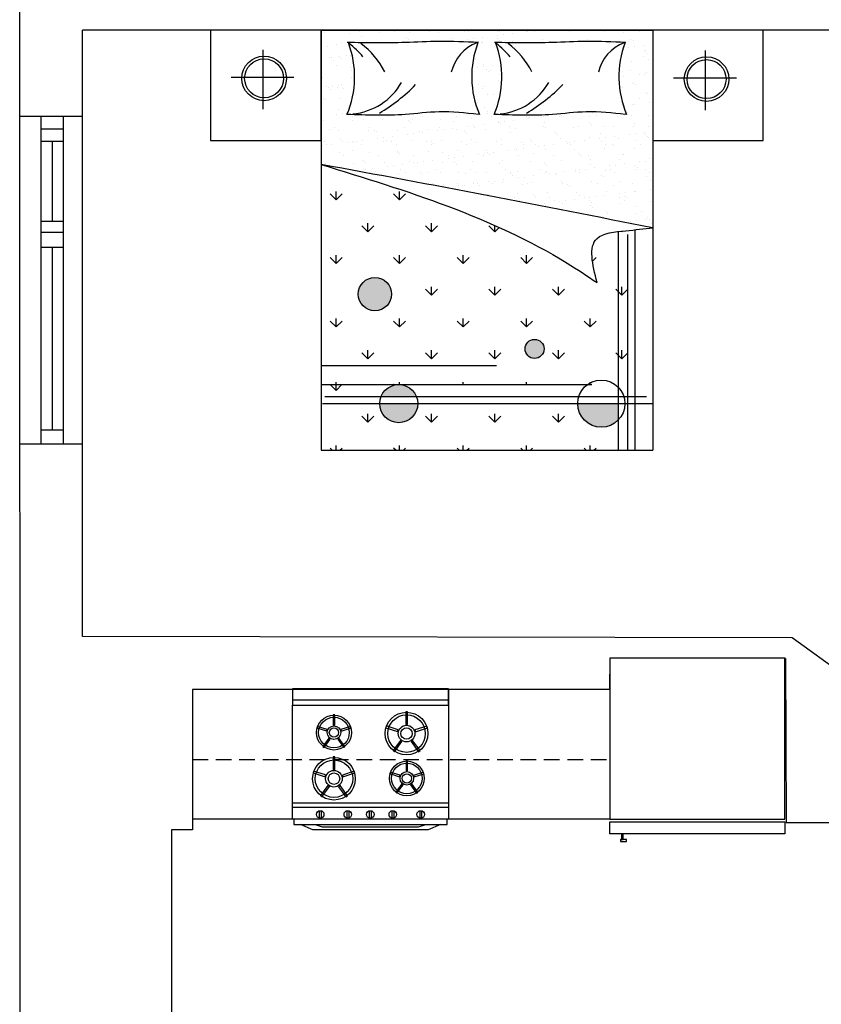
# Model space of a CAD drawing. Header units: inches. Extents: x -3371 to 2763, y -983 to 646.
# Tile 65 of 96: x 689 to 843, y 255 to 444. Entities that reach past the tile are written whole.
import ezdxf

# ---------------------------------------------------------------- set-up
doc = ezdxf.new("R2010")
doc.units = ezdxf.units.IN
doc.header["$LTSCALE"] = 12
doc.header["$MEASUREMENT"] = 0
doc.linetypes.add('DASHED2', pattern=[0.375, 0.25, -0.125])
doc.layers.add('White', color=7, linetype='Continuous')

msp = doc.modelspace()

# ---------------------------------------------------------------- hatches: boundary and pattern name
h = msp.add_hatch(color=7)
h.paths.add_polyline_path([(754.52, 391.51, 1), (760.92, 391.51, 1)])
h.paths.add_polyline_path([(786.54, 381, 1), (790.2, 381, 1)])
h.paths.add_polyline_path([(758.9, 371.86), (765.68, 371.86, 0.6742)])
h.paths.add_polyline_path([(758.64, 370.49, 1), (765.95, 370.49)])
h.paths.add_polyline_path([(796.66, 370.49, 0.668384), (804.39, 367.29), (804.39, 370.49)])

# ---------------------------------------------------------------- linework, layer by layer
at = {"color": 7}
for p, q in [((726.16, 442.2), (726.16, 420.98)), ((747.38, 442.2), (726.16, 442.2)), ((747.38, 442.2), (747.38, 361.56)), ((747.38, 442.2), (811.05, 442.2)), ((747.38, 420.98), (747.38, 442.2)), ((811.05, 442.2), (811.05, 361.56)), ((811.05, 442.2), (811.05, 420.98)), ((832.27, 442.2), (811.05, 442.2)), ((832.27, 420.98), (832.27, 442.2)), ((736.17, 438.4), (736.17, 427)), ((821.12, 438.25), (821.12, 426.85)), ((742.17, 433.09), (730.11, 433.09)), ((827.12, 432.95), (815.06, 432.95)), ((726.16, 420.98), (747.38, 420.98)), ((811.05, 420.98), (832.27, 420.98)), ((804.39, 403.4), (804.39, 361.56)), ((806.22, 402.94), (806.22, 361.56)), ((807.59, 403.85), (807.59, 361.56)), ((747.38, 377.8), (781.05, 377.8)), ((747.38, 374.15), (799.35, 374.15)), ((747.65, 370.49), (811.05, 370.49)), ((748.11, 371.86), (809.88, 371.86)), ((747.38, 361.56), (811.05, 361.56)), ((802.79, 321.6), (802.79, 290.74)), ((836.45, 321.6), (802.79, 321.6)), ((836.45, 290.74), (836.45, 321.6)), ((741.86, 315.72), (741.86, 312.6)), ((771.86, 315.72), (741.86, 315.72)), ((771.86, 312.6), (771.86, 315.72)), ((741.86, 313.64, 0), (771.86, 313.64, 0)), ((741.86, 290.73), (741.86, 312.6)), ((741.86, 312.6), (771.86, 312.6)), ((741.86, 312.6), (771.86, 312.6)), ((771.86, 312.6), (771.86, 290.73)), ((749.71, 310.74, -0.01), (749.71, 308.78, -0.01)), ((750, 310.74, -0.01), (749.71, 310.74, -0.01)), ((750, 308.78, -0.01), (750, 310.74, -0.01)), ((763.62, 311.32, -0.01), (763.62, 308.9, -0.01)), ((763.98, 311.32, -0.01), (763.62, 311.32, -0.01)), ((763.98, 308.9, -0.01), (763.98, 311.32, -0.01)), ((746.66, 308.54, -0.01), (746.57, 308.26, -0.01)), ((746.57, 308.26, -0.01), (748.44, 307.65, -0.01)), ((748.53, 307.94, -0.01), (746.66, 308.54, -0.01)), ((749.71, 308.78, -0.01), (750, 308.78, -0.01)), ((753.04, 308.53, -0.01), (751.16, 307.92, -0.01)), ((751.25, 307.64, -0.01), (753.13, 308.25, -0.01)), ((753.13, 308.25, -0.01), (753.04, 308.53, -0.01)), ((759.89, 308.62, -0.01), (759.78, 308.28, -0.01)), ((759.78, 308.28, -0.01), (762.07, 307.53, -0.01)), ((762.18, 307.88, -0.01), (759.89, 308.62, -0.01)), ((763.62, 308.9, -0.01), (763.98, 308.9, -0.01)), ((767.7, 308.6, -0.01), (765.4, 307.86, -0.01)), ((765.51, 307.51, -0.01), (767.81, 308.26, -0.01)), ((767.81, 308.26, -0.01), (767.7, 308.6, -0.01)), ((748.88, 306.28, -0.01), (747.72, 304.69, -0.01)), ((748.44, 307.65, -0.01), (748.53, 307.94, -0.01)), ((749.12, 306.11, -0.01), (748.88, 306.28, -0.01)), ((750.8, 306.27, -0.01), (750.56, 306.1, -0.01)), ((751.96, 304.68, -0.01), (750.8, 306.27, -0.01)), ((751.16, 307.92, -0.01), (751.25, 307.64, -0.01)), ((762.07, 307.53, -0.01), (762.18, 307.88, -0.01)), ((765.4, 307.86, -0.01), (765.51, 307.51, -0.01)), ((747.72, 304.69, -0.01), (747.96, 304.51, -0.01)), ((747.96, 304.51, -0.01), (749.12, 306.11, -0.01)), ((750.56, 306.1, -0.01), (751.72, 304.5, -0.01)), ((751.72, 304.5, -0.01), (751.96, 304.68, -0.01)), ((762.6, 305.85, -0.01), (761.19, 303.9, -0.01)), ((761.48, 303.68, -0.01), (762.9, 305.63, -0.01)), ((762.9, 305.63, -0.01), (762.6, 305.85, -0.01)), ((764.96, 305.84, -0.01), (764.66, 305.62, -0.01)), ((764.66, 305.62, -0.01), (766.08, 303.67, -0.01)), ((766.38, 303.89, -0.01), (764.96, 305.84, -0.01)), ((749.67, 302.66, -0.01), (749.67, 300.25, -0.01)), ((750.04, 302.66, -0.01), (749.67, 302.66, -0.01)), ((750.04, 300.25, -0.01), (750.04, 302.66, -0.01)), ((761.19, 303.9, -0.01), (761.48, 303.68, -0.01)), ((766.08, 303.67, -0.01), (766.38, 303.89, -0.01)), ((763.69, 301.95, -0.01), (763.69, 299.98, -0.01)), ((763.99, 301.95, -0.01), (763.69, 301.95, -0.01)), ((763.99, 299.98, -0.01), (763.99, 301.95, -0.01)), ((745.95, 299.96, -0.01), (745.83, 299.62, -0.01)), ((745.83, 299.62, -0.01), (748.13, 298.87, -0.01)), ((748.24, 299.22, -0.01), (745.95, 299.96, -0.01)), ((748.13, 298.87, -0.01), (748.24, 299.22, -0.01)), ((749.67, 300.25, -0.01), (750.04, 300.25, -0.01)), ((753.75, 299.94, -0.01), (751.46, 299.2, -0.01)), ((751.46, 299.2, -0.01), (751.57, 298.85, -0.01)), ((751.57, 298.85, -0.01), (753.87, 299.6, -0.01)), ((753.87, 299.6, -0.01), (753.75, 299.94, -0.01)), ((760.65, 299.75, -0.01), (760.56, 299.47, -0.01)), ((760.56, 299.47, -0.01), (762.43, 298.86, -0.01)), ((762.52, 299.14, -0.01), (760.65, 299.75, -0.01)), ((762.43, 298.86, -0.01), (762.52, 299.14, -0.01)), ((763.69, 299.98, -0.01), (763.99, 299.98, -0.01)), ((767.02, 299.73, -0.01), (765.15, 299.13, -0.01)), ((765.15, 299.13, -0.01), (765.24, 298.84, -0.01)), ((765.24, 298.84, -0.01), (767.12, 299.45, -0.01)), ((767.12, 299.45, -0.01), (767.02, 299.73, -0.01)), ((748.66, 297.19, -0.01), (747.24, 295.24, -0.01)), ((747.54, 295.02, -0.01), (748.96, 296.98, -0.01)), ((748.96, 296.98, -0.01), (748.66, 297.19, -0.01)), ((751.02, 297.18, -0.01), (750.72, 296.96, -0.01)), ((750.72, 296.96, -0.01), (752.14, 295.01, -0.01)), ((752.43, 295.23, -0.01), (751.02, 297.18, -0.01)), ((762.87, 297.48, -0.01), (761.71, 295.89, -0.01)), ((761.95, 295.72, -0.01), (763.11, 297.31, -0.01)), ((763.11, 297.31, -0.01), (762.87, 297.48, -0.01)), ((764.79, 297.48, -0.01), (764.55, 297.3, -0.01)), ((764.55, 297.3, -0.01), (765.71, 295.71, -0.01)), ((765.95, 295.88, -0.01), (764.79, 297.48, -0.01)), ((747.24, 295.24, -0.01), (747.54, 295.02, -0.01)), ((752.14, 295.01, -0.01), (752.43, 295.23, -0.01)), ((761.71, 295.89, -0.01), (761.95, 295.72, -0.01)), ((765.71, 295.71, -0.01), (765.95, 295.88, -0.01)), ((741.86, 293.85), (771.86, 293.85)), ((741.86, 293, 0), (771.86, 293, 0)), ((747.03, 292.33, -0.01), (747.03, 290.93, -0.01)), ((747.39, 292.33, -0.01), (747.39, 290.93, -0.01)), ((752.32, 292.33, -0.01), (752.32, 290.93, -0.01)), ((752.68, 292.33, -0.01), (752.68, 290.93, -0.01)), ((756.63, 292.33, -0.01), (756.63, 290.93, -0.01)), ((757, 292.33, -0.01), (757, 290.93, -0.01)), ((760.96, 292.33, -0.01), (760.96, 290.93, -0.01)), ((761.32, 292.33, -0.01), (761.32, 290.93, -0.01)), ((766.32, 292.33, -0.01), (766.32, 290.93, -0.01)), ((766.68, 292.33, -0.01), (766.68, 290.93, -0.01)), ((771.86, 290.73), (741.86, 290.73)), ((742.15, 290.73, 0), (742.15, 289.69, 0)), ((771.56, 290.73, 0), (742.15, 290.73, 0)), ((742.15, 289.69, 0), (771.56, 289.69, 0)), ((745.79, 288.67, 0), (743.39, 289.69, 0)), ((743.39, 289.69, 0), (746.24, 289.69, 0)), ((746.24, 289.69, 0), (747.61, 289.23, 0)), ((747.61, 289.23, 0), (766.1, 289.23, 0)), ((766.1, 289.23, 0), (767.47, 289.69, 0)), ((767.47, 289.69, 0), (770.32, 289.69, 0)), ((770.32, 289.69, 0), (767.92, 288.67, 0)), ((771.56, 289.69, 0), (771.56, 290.73, 0)), ((802.79, 290.74), (836.45, 290.74)), ((802.79, 287.93, 0), (802.79, 290.18, 0)), ((802.79, 290.18, 0), (836.45, 290.18, 0)), ((836.45, 290.18, 0), (836.45, 287.93, 0)), ((767.92, 288.67, 0), (745.79, 288.67, 0)), ((836.45, 287.93, 0), (802.79, 287.93, 0)), ((805.03, 287.93, 0), (805.03, 286.81, 0)), ((805.39, 287.93, 0), (805.03, 287.93, 0)), ((805.39, 286.81, 0), (805.39, 287.93, 0)), ((805.99, 286.81, 0), (804.86, 286.81, 0)), ((804.86, 286.81, 0), (804.86, 286.45, 0)), ((804.86, 286.45, 0), (805.99, 286.45, 0)), ((805.03, 286.81, 0), (805.39, 286.81, 0)), ((805.99, 286.45, 0), (805.99, 286.81, 0))]:
    msp.add_line(p, q, dxfattribs=at)
at = {"color": 7, "linetype": 'Continuous'}
for p, q in [((748.1, 441.83), (748.1, 441.83)), ((752.86, 441.46), (752.86, 441.46)), ((754.82, 441.84), (754.82, 441.84)), ((755.15, 440.91), (755.15, 440.91)), ((758.68, 441.67), (758.68, 441.67)), ((761.53, 441.85), (761.53, 441.85)), ((763.78, 440.84), (763.78, 440.84)), ((764.18, 440.47), (764.18, 440.47)), ((764.33, 441.75), (764.33, 441.75)), ((768.25, 441.87), (768.25, 441.87)), ((769.84, 441.72), (769.84, 441.72)), ((772.53, 440.65), (772.53, 440.65)), ((774.96, 441.88), (774.96, 441.88)), ((775.43, 440.43), (775.43, 440.43)), ((775.67, 441.93), (775.67, 441.93)), ((776.56, 440.57), (776.56, 440.57)), ((778.31, 440.81), (778.31, 440.81)), ((781.16, 440.57), (781.16, 440.57)), ((781.24, 441.19), (781.24, 441.19)), ((781.31, 442), (781.31, 442)), ((781.67, 441.89), (781.67, 441.89)), ((782.36, 441.34), (782.36, 441.34)), ((784.11, 441.57), (784.11, 441.57)), ((786.82, 441.98), (786.82, 441.98)), ((787.04, 441.96), (787.04, 441.96)), ((788.04, 442.1), (788.04, 442.1)), ((788.16, 442.1), (788.16, 442.1)), ((788.39, 441.9), (788.39, 441.9)), ((792.65, 442.19), (792.65, 442.19)), ((795.1, 441.92), (795.1, 441.92)), ((801.82, 441.93), (801.82, 441.93)), ((805.42, 441.83), (805.42, 441.83)), ((808.53, 441.94), (808.53, 441.94)), ((748.67, 439.02), (748.67, 439.02)), ((750.26, 439.47), (750.26, 439.47)), ((751.38, 439.74), (751.38, 439.74)), ((758.09, 439.76), (758.09, 439.76)), ((772.51, 440.04), (772.51, 440.04)), ((778.23, 439.79), (778.23, 439.79)), ((778.4, 439.77), (778.4, 439.77)), ((781.56, 440.21), (781.56, 440.21)), ((784.22, 439.98), (784.22, 439.98)), ((784.95, 439.81), (784.95, 439.81)), ((789.87, 440.05), (789.87, 440.05)), ((789.91, 440.38), (789.91, 440.38)), ((791.66, 439.82), (791.66, 439.82)), ((795.38, 440.03), (795.38, 440.03)), ((798.54, 440.31), (798.54, 440.31)), ((801.21, 440.24), (801.21, 440.24)), ((806.44, 438.93), (806.44, 438.93)), ((806.85, 440.31), (806.85, 440.31)), ((807.29, 440.12), (807.29, 440.12)), ((807.56, 439.07), (807.56, 439.07)), ((809.31, 439.31), (809.31, 439.31)), ((747.48, 437.34), (747.48, 437.34)), ((747.54, 436.75), (747.54, 436.75)), ((748.94, 437.01), (748.94, 437.01)), ((749.29, 436.99), (749.29, 436.99)), ((750.82, 437.05), (750.82, 437.05)), ((751.21, 436.69), (751.21, 436.69)), ((752.22, 437.37), (752.22, 437.37)), ((753, 437.31), (753, 437.31)), ((781.44, 437.85), (781.44, 437.85)), ((809.36, 437.12), (809.36, 437.12)), ((809.44, 438.15), (809.44, 438.15)), ((809.76, 438.29), (809.76, 438.29)), ((809.84, 437.79), (809.84, 437.79)), ((749.85, 436.43), (749.85, 436.43)), ((750.4, 435.32), (750.4, 435.32)), ((753.09, 434.97), (753.09, 434.97)), ((776.7, 436.48), (776.7, 436.48)), ((776.95, 436.6), (776.95, 436.6)), ((777.42, 435.11), (777.42, 435.11)), ((778.54, 435.62), (778.54, 435.62)), ((778.54, 435.25), (778.54, 435.25)), ((780.3, 435.49), (780.3, 435.49)), ((806.99, 436.15), (806.99, 436.15)), ((810.27, 436.54), (810.27, 436.54)), ((747.62, 433.18), (747.62, 433.18)), ((753.12, 434.35), (753.12, 434.35)), ((753.13, 433.16), (753.13, 433.16)), ((779.1, 434.63), (779.1, 434.63)), ((779.49, 434.27), (779.49, 434.27)), ((779.97, 434.39), (779.97, 434.39)), ((781.58, 433.69), (781.58, 433.69)), ((805.23, 434.17), (805.23, 434.17)), ((805.5, 433.22), (805.5, 433.22)), ((806.83, 434.44), (806.83, 434.44)), ((808.43, 433.61), (808.43, 433.61)), ((809.55, 433.75), (809.55, 433.75)), ((809.9, 434.13), (809.9, 434.13)), ((748.41, 431.29), (748.41, 431.29)), ((748.75, 431.11), (748.75, 431.11)), ((749.53, 431.43), (749.53, 431.43)), ((750.53, 431.16), (750.53, 431.16)), ((750.68, 431.61), (750.68, 431.61)), ((751.28, 431.67), (751.28, 431.67)), ((751.59, 431.03), (751.59, 431.03)), ((777.53, 431.66), (777.53, 431.66)), ((778.44, 431.08), (778.44, 431.08)), ((778.67, 431.46), (778.67, 431.46)), ((781.37, 432.55), (781.37, 432.55)), ((805.3, 431.13), (805.3, 431.13)), ((807.12, 432), (807.12, 432)), ((807.38, 432.21), (807.38, 432.21)), ((807.78, 431.84), (807.78, 431.84)), ((749.15, 430.75), (749.15, 430.75)), ((779.41, 429.79), (779.41, 429.79)), ((780.53, 429.93), (780.53, 429.93)), ((809.65, 430.13), (809.65, 430.13)), ((810.04, 429.98), (810.04, 429.98)), ((747.75, 429.03), (747.75, 429.03)), ((748.15, 428.93), (748.15, 428.93)), ((751.03, 429.03), (751.03, 429.03)), ((753.27, 429), (753.27, 429)), ((777.04, 428.69), (777.04, 428.69)), ((777.43, 428.32), (777.43, 428.32)), ((778.81, 427.31), (778.81, 427.31)), ((805.73, 427.67), (805.73, 427.67)), ((807.26, 427.85), (807.26, 427.85)), ((807.49, 427.9), (807.49, 427.9)), ((808.57, 429.04), (808.57, 429.04)), ((810.41, 428.29), (810.41, 428.29)), ((747.46, 425.58), (747.46, 425.58)), ((750.39, 425.97), (750.39, 425.97)), ((750.67, 427.01), (750.67, 427.01)), ((751.52, 426.11), (751.52, 426.11)), ((752.42, 426.21), (752.42, 426.21)), ((753.33, 425.63), (753.33, 425.63)), ((760.04, 425.65), (760.04, 425.65)), ((766.76, 425.66), (766.76, 425.66)), ((770.95, 426.43), (770.95, 426.43)), ((772.56, 426.25), (772.56, 426.25)), ((773.47, 425.67), (773.47, 425.67)), ((776.21, 425.31), (776.21, 425.31)), ((779.27, 426.26), (779.27, 426.26)), ((779.31, 426.61), (779.31, 426.61)), ((780.18, 425.68), (780.18, 425.68)), ((781.85, 425.39), (781.85, 425.39)), ((786.9, 425.69), (786.9, 425.69)), ((787.37, 425.36), (787.37, 425.36)), ((788.32, 425.38), (788.32, 425.38)), ((790.08, 425.61), (790.08, 425.61)), ((793, 425.99), (793, 425.99)), ((793.19, 425.57), (793.19, 425.57)), ((793.61, 425.71), (793.61, 425.71)), ((794.13, 426.14), (794.13, 426.14)), ((796.69, 426.34), (796.69, 426.34)), ((798.83, 425.64), (798.83, 425.64)), ((799.42, 426.3), (799.42, 426.3)), ((800.33, 425.72), (800.33, 425.72)), ((804.35, 425.61), (804.35, 425.61)), ((805.71, 425.9), (805.71, 425.9)), ((806.13, 426.31), (806.13, 426.31)), ((807.04, 425.73), (807.04, 425.73)), ((810.17, 425.82), (810.17, 425.82)), ((747.89, 424.87), (747.89, 424.87)), ((749.89, 423.54), (749.89, 423.54)), ((753.4, 424.85), (753.4, 424.85)), ((755.45, 424.98), (755.45, 424.98)), ((756.6, 423.55), (756.6, 423.55)), ((759.23, 425.06), (759.23, 425.06)), ((763.32, 423.56), (763.32, 423.56)), ((764.07, 424.9), (764.07, 424.9)), ((764.47, 424.54), (764.47, 424.54)), ((764.87, 425.13), (764.87, 425.13)), ((770.03, 423.57), (770.03, 423.57)), ((770.39, 425.1), (770.39, 425.1)), ((772.83, 424.71), (772.83, 424.71)), ((775.59, 423.7), (775.59, 423.7)), ((776.72, 423.85), (776.72, 423.85)), ((776.74, 423.59), (776.74, 423.59)), ((778.47, 424.08), (778.47, 424.08)), ((781.4, 424.47), (781.4, 424.47)), ((781.45, 424.64), (781.45, 424.64)), ((781.85, 424.27), (781.85, 424.27)), ((782.52, 424.61), (782.52, 424.61)), ((783.46, 423.6), (783.46, 423.6)), ((784.27, 424.84), (784.27, 424.84)), ((787.2, 425.23), (787.2, 425.23)), ((790.17, 423.61), (790.17, 423.61)), ((790.21, 424.45), (790.21, 424.45)), ((790.41, 423.44), (790.41, 423.44)), ((795.93, 423.41), (795.93, 423.41)), ((796.89, 423.62), (796.89, 423.62)), ((798.84, 424.37), (798.84, 424.37)), ((799.23, 424.01), (799.23, 424.01)), ((801.75, 423.62), (801.75, 423.62)), ((803.6, 423.63), (803.6, 423.63)), ((807.39, 423.69), (807.39, 423.69)), ((807.59, 424.18), (807.59, 424.18)), ((810.31, 423.65), (810.31, 423.65)), ((748.96, 423.09), (748.96, 423.09)), ((750.8, 422.85), (750.8, 422.85)), ((756.45, 422.93), (756.45, 422.93)), ((757.59, 423.01), (757.59, 423.01)), ((757.99, 422.65), (757.99, 422.65)), ((759.31, 421.56), (759.31, 421.56)), ((761.06, 421.79), (761.06, 421.79)), ((761.96, 422.9), (761.96, 422.9)), ((763.99, 422.17), (763.99, 422.17)), ((765.11, 422.32), (765.11, 422.32)), ((766.35, 422.82), (766.35, 422.82)), ((766.86, 422.55), (766.86, 422.55)), ((767.79, 423.11), (767.79, 423.11)), ((769.79, 422.94), (769.79, 422.94)), ((770.91, 423.09), (770.91, 423.09)), ((772.67, 423.32), (772.67, 423.32)), ((773.43, 423.18), (773.43, 423.18)), ((774.97, 422.75), (774.97, 422.75)), ((775.37, 422.38), (775.37, 422.38)), ((778.94, 423.15), (778.94, 423.15)), ((783.73, 422.56), (783.73, 422.56)), ((784.77, 423.36), (784.77, 423.36)), ((792.35, 422.48), (792.35, 422.48)), ((792.75, 422.12), (792.75, 422.12)), ((801.11, 422.29), (801.11, 422.29)), ((801.92, 421.59), (801.92, 421.59)), ((803.67, 421.82), (803.67, 421.82)), ((806.6, 422.2), (806.6, 422.2)), ((807.72, 422.35), (807.72, 422.35)), ((809.47, 422.58), (809.47, 422.58)), ((809.74, 422.22), (809.74, 422.22)), ((810.13, 421.85), (810.13, 421.85)), ((810.31, 421.67), (810.31, 421.67)), ((747.45, 420.8), (747.45, 420.8)), ((747.7, 420.03), (747.7, 420.03)), ((748.02, 420.72), (748.02, 420.72)), ((748.36, 420.22), (748.36, 420.22)), ((749.45, 420.26), (749.45, 420.26)), ((751.11, 421.12), (751.11, 421.12)), ((751.51, 420.76), (751.51, 420.76)), ((752.38, 420.65), (752.38, 420.65)), ((753.5, 420.79), (753.5, 420.79)), ((753.54, 420.69), (753.54, 420.69)), ((754.16, 420.81), (754.16, 420.81)), ((755.07, 420.23), (755.07, 420.23)), ((755.26, 421.02), (755.26, 421.02)), ((758.18, 421.41), (758.18, 421.41)), ((759.36, 420.9), (759.36, 420.9)), ((759.86, 420.93), (759.86, 420.93)), ((760.87, 420.83), (760.87, 420.83)), ((761.78, 420.25), (761.78, 420.25)), ((765.01, 420.98), (765.01, 420.98)), ((767.59, 420.84), (767.59, 420.84)), ((768.49, 420.85), (768.49, 420.85)), ((768.5, 420.26), (768.5, 420.26)), ((768.89, 420.49), (768.89, 420.49)), ((770.52, 420.95), (770.52, 420.95)), ((774.3, 420.85), (774.3, 420.85)), ((775.21, 420.27), (775.21, 420.27)), ((776.34, 421.16), (776.34, 421.16)), ((777.25, 420.66), (777.25, 420.66)), ((781.02, 420.86), (781.02, 420.86)), ((781.93, 420.28), (781.93, 420.28)), ((781.99, 421.23), (781.99, 421.23)), ((785.87, 420.59), (785.87, 420.59)), ((786.27, 420.23), (786.27, 420.23)), ((787.5, 421.2), (787.5, 421.2)), ((787.73, 420.87), (787.73, 420.87)), ((788.64, 420.3), (788.64, 420.3)), ((789.19, 419.91), (789.19, 419.91)), ((790.31, 420.06), (790.31, 420.06)), ((792.06, 420.29), (792.06, 420.29)), ((793.33, 421.41), (793.33, 421.41)), ((794.44, 420.89), (794.44, 420.89)), ((794.63, 420.4), (794.63, 420.4)), ((794.99, 420.67), (794.99, 420.67)), ((795.35, 420.31), (795.35, 420.31)), ((796.11, 420.82), (796.11, 420.82)), ((797.87, 421.05), (797.87, 421.05)), ((798.97, 421.49), (798.97, 421.49)), ((800.8, 421.44), (800.8, 421.44)), ((801.16, 420.9), (801.16, 420.9)), ((802.07, 420.32), (802.07, 420.32)), ((803.25, 420.33), (803.25, 420.33)), ((803.65, 419.96), (803.65, 419.96)), ((804.49, 421.46), (804.49, 421.46)), ((807.87, 420.91), (807.87, 420.91)), ((808.78, 420.33), (808.78, 420.33)), ((750.94, 418.7), (750.94, 418.7)), ((751.63, 418.14), (751.63, 418.14)), ((753.38, 419.04), (753.38, 419.04)), ((756.58, 418.77), (756.58, 418.77)), ((758.34, 418.15), (758.34, 418.15)), ((762.01, 418.96), (762.01, 418.96)), ((762.1, 418.74), (762.1, 418.74)), ((762.41, 418.6), (762.41, 418.6)), ((765.06, 418.16), (765.06, 418.16)), ((767.92, 418.95), (767.92, 418.95)), ((770.76, 418.77), (770.76, 418.77)), ((771.77, 418.17), (771.77, 418.17)), ((772.9, 417.77), (772.9, 417.77)), ((773.57, 419.03), (773.57, 419.03)), ((774.65, 418), (774.65, 418)), ((777.58, 418.38), (777.58, 418.38)), ((778.48, 418.19), (778.48, 418.19)), ((778.7, 418.53), (778.7, 418.53)), ((779.08, 419), (779.08, 419)), ((779.39, 418.7), (779.39, 418.7)), ((779.79, 418.33), (779.79, 418.33)), ((780.46, 418.76), (780.46, 418.76)), ((783.39, 419.15), (783.39, 419.15)), ((784.51, 419.29), (784.51, 419.29)), ((784.9, 419.21), (784.9, 419.21)), ((785.2, 418.2), (785.2, 418.2)), ((786.26, 419.52), (786.26, 419.52)), ((788.15, 418.51), (788.15, 418.51)), ((790.55, 419.28), (790.55, 419.28)), ((791.91, 418.21), (791.91, 418.21)), ((796.06, 419.26), (796.06, 419.26)), ((796.77, 418.43), (796.77, 418.43)), ((797.17, 418.07), (797.17, 418.07)), ((798.63, 418.22), (798.63, 418.22)), ((801.89, 419.46), (801.89, 419.46)), ((805.34, 418.24), (805.34, 418.24)), ((805.53, 418.24), (805.53, 418.24)), ((807.53, 419.54), (807.53, 419.54)), ((748.16, 416.57), (748.16, 416.57)), ((753.68, 416.54), (753.68, 416.54)), ((755.53, 417.07), (755.53, 417.07)), ((755.93, 416.71), (755.93, 416.71)), ((759.5, 416.75), (759.5, 416.75)), ((760.17, 416.09), (760.17, 416.09)), ((761.29, 416.24), (761.29, 416.24)), ((763.05, 416.47), (763.05, 416.47)), ((764.28, 416.88), (764.28, 416.88)), ((765.14, 416.82), (765.14, 416.82)), ((765.98, 416.85), (765.98, 416.85)), ((767.1, 417), (767.1, 417)), ((768.85, 417.23), (768.85, 417.23)), ((770.66, 416.8), (770.66, 416.8)), ((771.78, 417.62), (771.78, 417.62)), ((772.91, 416.81), (772.91, 416.81)), ((773.31, 416.44), (773.31, 416.44)), ((776.48, 417), (776.48, 417)), ((781.66, 416.61), (781.66, 416.61)), ((782.12, 417.08), (782.12, 417.08)), ((787.64, 417.05), (787.64, 417.05)), ((790.29, 416.54), (790.29, 416.54)), ((790.69, 416.18), (790.69, 416.18)), ((793.46, 417.26), (793.46, 417.26)), ((799.05, 416.35), (799.05, 416.35)), ((799.11, 417.33), (799.11, 417.33)), ((802.78, 416.12), (802.78, 416.12)), ((803.91, 416.26), (803.91, 416.26)), ((804.62, 417.31), (804.62, 417.31)), ((805.66, 416.5), (805.66, 416.5)), ((807.67, 416.28), (807.67, 416.28)), ((808.07, 415.91), (808.07, 415.91)), ((808.59, 416.88), (808.59, 416.88)), ((809.71, 417.03), (809.71, 417.03)), ((810.44, 417.52), (810.44, 417.52)), ((754.37, 415.33), (754.37, 415.33)), ((755.49, 415.47), (755.49, 415.47)), ((755.9, 415.42), (755.9, 415.42)), ((756.81, 414.84), (756.81, 414.84)), ((757.24, 415.7), (757.24, 415.7)), ((757.8, 414.99), (757.8, 414.99)), ((762.23, 414.59), (762.23, 414.59)), ((762.62, 415.43), (762.62, 415.43)), ((763.52, 414.85), (763.52, 414.85)), ((766.43, 414.91), (766.43, 414.91)), ((766.83, 414.55), (766.83, 414.55)), ((768.06, 414.8), (768.06, 414.8)), ((769.33, 415.44), (769.33, 415.44)), ((770.24, 414.86), (770.24, 414.86)), ((773.7, 414.87), (773.7, 414.87)), ((775.18, 414.72), (775.18, 414.72)), ((776.04, 415.45), (776.04, 415.45)), ((776.95, 414.87), (776.95, 414.87)), ((779.22, 414.85), (779.22, 414.85)), ((782.76, 415.46), (782.76, 415.46)), ((783.67, 414.88), (783.67, 414.88)), ((783.81, 414.65), (783.81, 414.65)), ((784.21, 414.28), (784.21, 414.28)), ((785.04, 415.06), (785.04, 415.06)), ((786.5, 413.97), (786.5, 413.97)), ((788.25, 414.2), (788.25, 414.2)), ((789.47, 415.48), (789.47, 415.48)), ((790.38, 414.9), (790.38, 414.9)), ((790.68, 415.13), (790.68, 415.13)), ((791.18, 414.59), (791.18, 414.59)), ((792.3, 414.74), (792.3, 414.74)), ((792.57, 414.46), (792.57, 414.46)), ((794.05, 414.97), (794.05, 414.97)), ((796.19, 415.49), (796.19, 415.49)), ((796.2, 415.1), (796.2, 415.1)), ((796.98, 415.35), (796.98, 415.35)), ((797.09, 414.91), (797.09, 414.91)), ((798.1, 415.5), (798.1, 415.5)), ((799.86, 415.73), (799.86, 415.73)), ((801.19, 414.38), (801.19, 414.38)), ((801.59, 414.02), (801.59, 414.02)), ((802.02, 415.31), (802.02, 415.31)), ((802.9, 415.5), (802.9, 415.5)), ((803.81, 414.92), (803.81, 414.92)), ((807.66, 415.38), (807.66, 415.38)), ((809.61, 415.51), (809.61, 415.51)), ((809.95, 414.19), (809.95, 414.19)), ((810.52, 414.93), (810.52, 414.93)), ((768.7, 412.83), (768.7, 412.83)), ((770.79, 412.64), (770.79, 412.64)), ((773.51, 412.78), (773.51, 412.78)), ((773.77, 412.3), (773.77, 412.3)), ((774.89, 412.44), (774.89, 412.44)), ((776.62, 412.85), (776.62, 412.85)), ((776.64, 412.68), (776.64, 412.68)), ((777.33, 412.76), (777.33, 412.76)), ((777.73, 412.39), (777.73, 412.39)), ((779.57, 413.06), (779.57, 413.06)), ((780.23, 412.79), (780.23, 412.79)), ((780.69, 413.21), (780.69, 413.21)), ((782.26, 412.92), (782.26, 412.92)), ((782.45, 413.44), (782.45, 413.44)), ((785.37, 413.82), (785.37, 413.82)), ((786.08, 412.57), (786.08, 412.57)), ((786.94, 412.8), (786.94, 412.8)), ((787.77, 412.9), (787.77, 412.9)), ((793.6, 413.11), (793.6, 413.11)), ((793.65, 412.81), (793.65, 412.81)), ((794.71, 412.49), (794.71, 412.49)), ((795.11, 412.13), (795.11, 412.13)), ((799.24, 413.18), (799.24, 413.18)), ((800.37, 412.82), (800.37, 412.82)), ((803.47, 412.3), (803.47, 412.3)), ((804.76, 413.15), (804.76, 413.15)), ((807.08, 412.84), (807.08, 412.84)), ((810.58, 413.36), (810.58, 413.36)), ((750.26, 409.6), (749.12, 410.75)), ((750.26, 409.6), (750.26, 411.22)), ((750.26, 409.6), (751.4, 410.75)), ((762.45, 409.6), (761.31, 410.75)), ((762.45, 409.6), (763.6, 410.75)), ((762.46, 409.6), (762.46, 411.22)), ((779.35, 410.69), (779.35, 410.69)), ((779.6, 410.67), (779.6, 410.67)), ((785.18, 410.9), (785.18, 410.9)), ((788.23, 410.6), (788.23, 410.6)), ((788.63, 410.24), (788.63, 410.24)), ((790.82, 410.97), (790.82, 410.97)), ((796.33, 410.95), (796.33, 410.95)), ((796.98, 410.41), (796.98, 410.41)), ((800.09, 410.18), (800.09, 410.18)), ((801.84, 410.41), (801.84, 410.41)), ((802.16, 411.16), (802.16, 411.16)), ((804.77, 410.8), (804.77, 410.8)), ((805.61, 410.33), (805.61, 410.33)), ((805.89, 410.94), (805.89, 410.94)), ((807.65, 411.18), (807.65, 411.18)), ((807.8, 411.23), (807.8, 411.23)), ((810.57, 411.56), (810.57, 411.56)), ((784.5, 410.07), (784.5, 410.07)), ((785.41, 409.49), (785.41, 409.49)), ((790.24, 408.88), (790.24, 408.88)), ((790.5, 408.52), (790.5, 408.52)), ((791.21, 410.08), (791.21, 410.08)), ((792.12, 409.5), (792.12, 409.5)), ((793.16, 409.27), (793.16, 409.27)), ((793.73, 408.95), (793.73, 408.95)), ((794.29, 409.42), (794.29, 409.42)), ((796.04, 409.65), (796.04, 409.65)), ((797.93, 410.09), (797.93, 410.09)), ((798.84, 409.51), (798.84, 409.51)), ((798.97, 410.03), (798.97, 410.03)), ((799.13, 408.44), (799.13, 408.44)), ((799.38, 409.02), (799.38, 409.02)), ((804.64, 410.1), (804.64, 410.1)), ((804.89, 409), (804.89, 409)), ((805.55, 409.52), (805.55, 409.52)), ((806.01, 409.97), (806.01, 409.97)), ((810.72, 409.21), (810.72, 409.21)), ((795.39, 407.41), (795.39, 407.41)), ((799.53, 408.08), (799.53, 408.08)), ((802.11, 407.43), (802.11, 407.43)), ((802.29, 407), (802.29, 407)), ((807.88, 408.25), (807.88, 408.25)), ((807.94, 407.07), (807.94, 407.07)), ((808.82, 407.44), (808.82, 407.44)), ((756.36, 403.5), (755.21, 404.65)), ((756.36, 403.51), (756.36, 405.12)), ((756.36, 403.5), (757.5, 404.65)), ((768.55, 403.5), (767.41, 404.65)), ((768.55, 403.51), (768.55, 405.12)), ((768.55, 403.5), (769.7, 404.65)), ((780.75, 403.5), (779.61, 404.65)), ((780.75, 403.51), (780.75, 404.69)), ((801.4, 406.36), (801.4, 406.36)), ((806.76, 405.48), (806.76, 405.48)), ((807.88, 405.62), (807.88, 405.62)), ((809.63, 405.85), (809.63, 405.85)), ((810.03, 406.29), (810.03, 406.29)), ((810.43, 405.92), (810.43, 405.92)), ((810.85, 405.05), (810.85, 405.05)), ((780.75, 403.5), (781.57, 404.32)), ((805.14, 403.5), (805.05, 403.6)), ((805.14, 403.5), (805.26, 403.62)), ((805.14, 403.51), (805.14, 403.61)), ((750.26, 397.41), (750.26, 399.02)), ((762.46, 397.41), (762.46, 399.02)), ((774.65, 397.41), (774.65, 399.02)), ((786.85, 397.41), (786.85, 399.02)), ((750.26, 397.41), (749.12, 398.55)), ((750.26, 397.41), (751.4, 398.55)), ((762.45, 397.41), (761.31, 398.55)), ((762.45, 397.41), (763.6, 398.55)), ((774.65, 397.41), (773.51, 398.55)), ((774.65, 397.41), (775.79, 398.55)), ((786.85, 397.41), (785.7, 398.55)), ((786.85, 397.41), (787.99, 398.55)), ((799.49, 397.86), (800.19, 398.55)), ((768.55, 391.31), (767.41, 392.45)), ((768.55, 391.31), (768.55, 392.93)), ((768.55, 391.31), (769.7, 392.45)), ((780.75, 391.31), (779.61, 392.45)), ((780.75, 391.31), (780.75, 392.93)), ((780.75, 391.31), (781.89, 392.45)), ((792.94, 391.31), (791.8, 392.45)), ((792.94, 391.31), (794.09, 392.45)), ((792.95, 391.31), (792.95, 392.93)), ((805.14, 391.31), (804, 392.45)), ((805.14, 391.31), (805.14, 392.93)), ((805.14, 391.31), (806.28, 392.45)), ((750.26, 385.21), (749.12, 386.35)), ((750.26, 385.21), (750.26, 386.83)), ((750.26, 385.21), (751.4, 386.35)), ((762.45, 385.21), (761.31, 386.35)), ((762.45, 385.21), (763.6, 386.35)), ((762.46, 385.21), (762.46, 386.83)), ((774.65, 385.21), (773.51, 386.35)), ((774.65, 385.21), (774.65, 386.83)), ((774.65, 385.21), (775.79, 386.35)), ((786.85, 385.21), (785.7, 386.35)), ((786.85, 385.21), (786.85, 386.83)), ((786.85, 385.21), (787.99, 386.35)), ((799.04, 385.21), (797.9, 386.35)), ((799.04, 385.21), (799.04, 386.83)), ((799.04, 385.21), (800.19, 386.35)), ((756.36, 379.11), (755.21, 380.26)), ((756.36, 379.11), (756.36, 380.73)), ((756.36, 379.11), (757.5, 380.26)), ((768.55, 379.11), (767.41, 380.26)), ((768.55, 379.11), (768.55, 380.73)), ((768.55, 379.11), (769.7, 380.26)), ((780.75, 379.11), (779.61, 380.26)), ((780.75, 379.11), (780.75, 380.73)), ((780.75, 379.11), (781.89, 380.26)), ((792.94, 379.11), (791.8, 380.26)), ((792.94, 379.11), (794.09, 380.26)), ((792.95, 379.11), (792.95, 380.73)), ((805.14, 379.11), (804, 380.26)), ((805.14, 379.11), (805.14, 380.73)), ((805.14, 379.11), (806.28, 380.26)), ((750.26, 374.15), (750.26, 374.63)), ((762.46, 374.15), (762.46, 374.63)), ((774.65, 374.15), (774.65, 374.63)), ((786.85, 374.15), (786.85, 374.63)), ((799.04, 374.48), (799.04, 374.63)), ((749.12, 374.15), (749.12, 374.16)), ((750.26, 373.01), (749.12, 374.15)), ((750.26, 373.02), (750.26, 374.15)), ((750.26, 373.01), (751.39, 374.15)), ((751.39, 374.15), (751.4, 374.16)), ((761.32, 374.15), (761.31, 374.16)), ((761.43, 374.04), (761.32, 374.15)), ((763.59, 374.15), (763.6, 374.16)), ((773.52, 374.15), (773.51, 374.16)), ((775.78, 374.15), (775.79, 374.16)), ((785.71, 374.15), (785.7, 374.16)), ((787.98, 374.15), (787.99, 374.16)), ((797.91, 374.15), (797.9, 374.16)), ((756.36, 366.92), (755.21, 368.06)), ((756.36, 366.92), (756.36, 368.53)), ((756.36, 366.92), (757.5, 368.06)), ((768.55, 366.92), (767.41, 368.06)), ((768.55, 366.92), (768.55, 368.53)), ((768.55, 366.92), (769.7, 368.06)), ((780.75, 366.92), (779.61, 368.06)), ((780.75, 366.92), (780.75, 368.53)), ((780.75, 366.92), (781.89, 368.06)), ((792.94, 366.92), (791.8, 368.06)), ((792.94, 366.92), (794.09, 368.06)), ((792.95, 366.92), (792.95, 368.53)), ((749.52, 361.56), (749.12, 361.96)), ((750.26, 361.56), (750.26, 362.44)), ((751, 361.56), (751.4, 361.96)), ((761.71, 361.56), (761.31, 361.96)), ((762.46, 361.56), (762.46, 362.44)), ((763.2, 361.56), (763.6, 361.96)), ((773.91, 361.56), (773.51, 361.96)), ((774.65, 361.56), (774.65, 362.44)), ((775.39, 361.56), (775.79, 361.96)), ((786.11, 361.56), (785.7, 361.96)), ((786.85, 361.56), (786.85, 362.44)), ((787.59, 361.56), (787.99, 361.96)), ((798.3, 361.56), (797.9, 361.96)), ((799.04, 361.56), (799.04, 362.44)), ((799.78, 361.56), (800.19, 361.96))]:
    msp.add_line(p, q, dxfattribs=at)
at = {"color": 7}
for centre, radius in [((736.44, 432.93), 4.28), ((736.44, 432.93), 3.74), ((821.39, 432.79), 4.28), ((821.39, 432.79), 3.74), ((757.72, 391.51), 3.2), ((788.37, 381), 1.83), ((801.18, 370.49), 4.53), ((762.29, 370.49), 3.66), ((749.85, 307.34, -0.01), 3.34), ((749.85, 307.34, -0.01), 2.94), ((763.79, 307.15, -0.01), 4.1), ((763.79, 307.15, -0.01), 3.6), ((749.85, 307.34, -0.01), 1.3), ((749.85, 307.34, -0.01), 0.895), ((763.79, 307.15, -0.01), 1.6), ((763.79, 307.15, -0.01), 1.1), ((749.85, 298.49, -0.01), 4.1), ((749.85, 298.49, -0.01), 3.6), ((763.84, 298.55, -0.01), 3.34), ((763.84, 298.55, -0.01), 2.94), ((749.85, 298.49, -0.01), 1.6), ((749.85, 298.49, -0.01), 1.1), ((763.84, 298.55, -0.01), 1.3), ((763.84, 298.55, -0.01), 0.895), ((747.21, 291.63, -0.01), 0.722), ((752.5, 291.63, -0.01), 0.722), ((756.82, 291.63, -0.01), 0.722), ((761.14, 291.63, -0.01), 0.722), ((766.5, 291.63, -0.01), 0.722)]:
    msp.add_circle(centre, radius, dxfattribs=at)
for centre, radius, start, end in [((735.23, 433.24), 18.59, 337.0393, 20.6332), ((743.48, 427.23), 15.47, 39.5083, 53.2456), ((745.77, 427.23), 15.47, 26.6135, 53.2456), ((780.19, 432.28), 8.03, 111.0348, 166.9664), ((794.89, 433.24), 18.59, 159.3668, 202.9607), ((763.49, 433.24), 18.59, 337.0393, 20.6332), ((771.74, 427.23), 15.47, 39.5083, 53.2456), ((774.03, 427.23), 15.47, 26.6135, 53.2456), ((808.46, 432.28), 8.03, 111.0348, 166.9664), ((823.16, 433.24), 18.59, 159.3668, 202.9607), ((752.36, 438.09), 12.02, 275.3191, 330.4365), ((742.07, 454.33), 32.56, 300.4448, 316.0326), ((780.63, 438.09), 12.02, 275.3191, 330.4365), ((770.33, 454.33), 32.56, 300.4448, 316.0326), ((66.33, -3317.46), 3795.46, 78.68454, 79.66298)]:
    msp.add_arc(centre, radius, start, end, dxfattribs=at)
for points in [[(777.57, 439.81), (770.03, 440.03), (763.55, 439.81), (752.4, 439.81)], [(805.84, 439.81), (798.3, 440.03), (791.82, 439.81), (780.67, 439.81)], [(777.57, 426), (770.03, 426.5), (763.55, 426), (752.4, 426)], [(805.84, 426), (798.3, 426.5), (791.82, 426), (780.67, 426)], [(747.38, 416.4), (794.61, 397.47), (800.36, 393.75)], [(800.36, 393.75), (800.36, 402.2), (805.87, 403.68), (811.05, 404.23)]]:
    msp.add_spline(points, degree=3, dxfattribs=at)
at = {"layer": 'White', "color": 7}
for p, q in [((689.64, 16.5), (689.5, 552.55)), ((859.81, 442.22), (701.53, 442.18)), ((701.56, 325.76), (701.53, 442.18)), ((837.83, 325.54), (701.56, 325.76)), ((858, 310.92), (837.83, 325.54)), ((802.79, 321.6), (802.76, 315.64)), ((836.53, 321.55), (802.79, 321.6)), ((836.53, 321.55), (836.65, 290.08)), ((802.76, 315.64), (722.67, 315.61)), ((722.67, 315.61), (722.68, 288.66)), ((771.86, 315.64), (771.86, 290.73)), ((741.86, 290.73), (722.68, 290.72)), ((802.79, 290.74), (771.86, 290.73)), ((836.65, 290.08), (848.06, 290.08)), ((722.68, 288.66), (718.65, 288.66)), ((718.65, 288.66), (718.65, 248.44))]:
    msp.add_line(p, q, dxfattribs=at)
at = {"layer": 'White', "color": 7, "linetype": 'Continuous'}
for p, q in [((701.53, 425.64), (689.53, 425.63)), ((693.57, 425.63), (693.59, 362.72)), ((697.84, 425.63), (697.86, 362.72)), ((697.84, 423.21), (693.57, 423.21)), ((697.84, 420.84), (693.57, 420.84)), ((695.71, 420.84), (695.71, 405.51)), ((693.58, 405.51), (697.85, 405.51)), ((697.85, 403.34), (693.58, 403.34)), ((693.58, 400.54), (697.85, 400.54)), ((695.71, 400.54), (695.72, 365.48)), ((693.59, 365.48), (697.86, 365.48)), ((701.55, 362.72), (689.55, 362.72))]:
    msp.add_line(p, q, dxfattribs=at)
at = {"layer": 'White', "color": 7, "linetype": 'DASHED2'}
msp.add_line((722.67, 302.15), (802.79, 302.17), dxfattribs=at)

doc.saveas('drawing.dxf')
